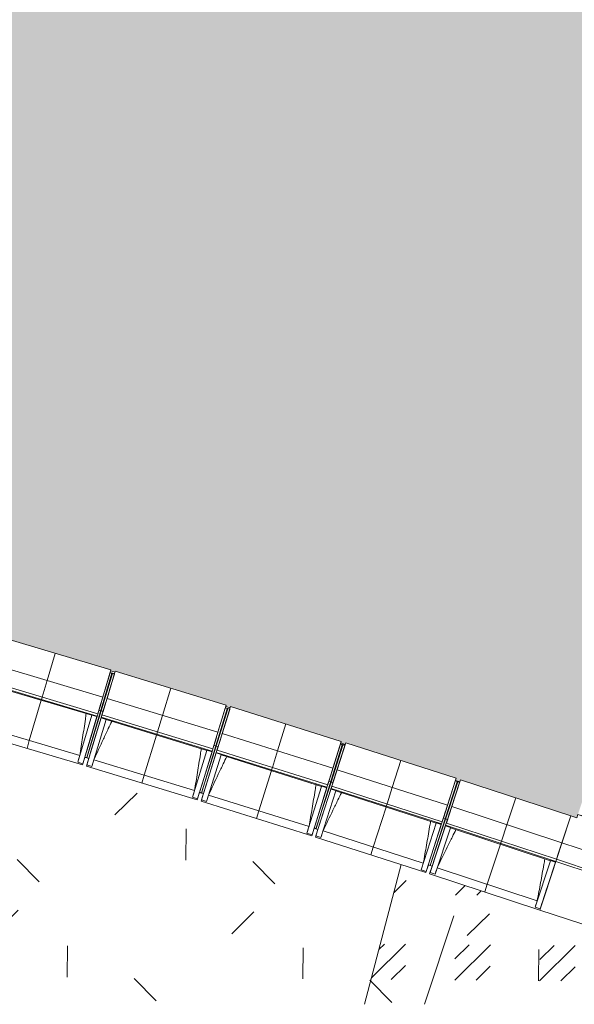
# Model space of a CAD drawing. Header units: centimetres. Extents: x -3187 to 4392, y -3706 to 602.
# Tile 18 of 26: x 1426 to 1842, y -3705 to -2967. Entities that reach past the tile are written whole.
import ezdxf

# ---------------------------------------------------------------- set-up
doc = ezdxf.new("R2010")
doc.units = ezdxf.units.CM
for name, color, linetype, lineweight in [('0-1', 7, 'Continuous', 5), ('ANNOTATIONS-1', 7, 'Continuous', 9), ('MUR', 7, 'Continuous', 9), ('OSSATURE', 7, 'Continuous', 9), ('SOL', 7, 'Continuous', 9), ('TOIT', 7, 'Continuous', 9), ('Z', 7, 'Continuous', 9)]:
    doc.layers.add(name, color=color, linetype=linetype, lineweight=lineweight)
for name, color, linetype, lineweight, true_color in [('A-FLOR-PATT-1', 7, 'Continuous', 5, 0xf4f4f4), ('AB1_MAC-1', 7, 'Continuous', 9, 0xaaaaaa), ('AB2_CLT-1', 7, 'Continuous', 9, 0xaaaaaa), ('AB3_VEGETATION_haie_contour-1', 7, 'Continuous', 9, 0xaaaaaa), ('AB3_VEGETATION_haie_surface-1', 7, 'Continuous', 9, 0xaaaaaa), ('AB3_VEGETATION_pelouse_surface-1', 7, 'Continuous', 9, 0xaaaaaa), ('MUR-1', 5, 'Continuous', 9, 0x0000ff), ('OSSATURE-1', 5, 'Continuous', 9, 0x0000ff)]:
    doc.layers.add(name, color=color, linetype=linetype, lineweight=lineweight, true_color=true_color)

# ---------------------------------------------------------------- blocks, each defined once
blk = doc.blocks.new('B02_ARC_rvt-1-2021_015_1011_ARC_1_100_Aménagement extérieur Etat projeté')
at = {"layer": 'A-FLOR-PATT-1'}
blk.add_hatch(color=256, dxfattribs=at).paths.add_polyline_path([(1843.69, -3565.64), (1872.29, -3480.48), (1874.22, -3481.13), (1875.17, -3478.29), (1873.25, -3477.64), (1900.95, -3395.17), (1902.87, -3395.81), (1903.83, -3392.97), (1901.9, -3392.32), (1929.6, -3309.85), (1931.53, -3310.5), (1932.48, -3307.65), (1930.56, -3307.01), (1958.26, -3224.53), (1960.19, -3225.18), (1961.14, -3222.34), (1959.21, -3221.69), (1986.92, -3139.22), (1988.84, -3139.87), (1989.8, -3137.02), (1987.87, -3136.37), (2015.57, -3053.9), (2017.5, -3054.55), (2018.45, -3051.71), (2016.53, -3051.06), (2046.47, -2961.91), (1930.19, -2923.42), (1873.03, -2904.94), (1873.03, -2904.62), (1870.7, -2904.02), (1787.72, -2877.87), (1787.72, -2877.35), (1785.47, -2876.65), (1785.38, -2876.96), (1702.21, -2851.42), (1702.21, -2850.67), (1700.02, -2849.99), (1699.86, -2850.53), (1616.51, -2825.59), (1616.51, -2824.8), (1614.33, -2824.14), (1613.96, -2824.66), (1530.63, -2800.39), (1530.88, -2799.51), (1528.47, -2798.81), (1528.27, -2799.54), (1444.56, -2775.82), (1444.88, -2774.69), (1443.91, -2774.42), (1443.64, -2775.38), (1312.41, -2739.42), (1270.45, -2728.19), (1270.83, -2726.77), (1269.85, -2726.51), (1269.52, -2727.77), (1185.31, -2705.9), (1185.74, -2704.26), (1183.3, -2703.63), (1182.93, -2705.12), (1100.54, -2684.36), (1096.65, -2699.88), (1051.07, -2688.61), (970.65, -2668.81), (857, -2641.84), (736.8, -2614.46), (599.04, -2584.54), (505.46, -2564.96), (378.98, -3173.36), (438.86, -3185.68), (438.48, -3187.52), (441.89, -3188.21), (442.28, -3186.39), (527.36, -3204.54), (527.06, -3205.97), (530.46, -3206.7), (530.78, -3205.27), (615.73, -3224.04), (615.73, -3225.1), (618.9, -3225.81), (619.14, -3224.79), (703.95, -3244.16), (703.95, -3244.89), (709.21, -3246.07), (709.36, -3245.41), (796.93, -3266.22), (796.95, -3266.65), (797.3, -3266.73), (797.43, -3266.22), (884.84, -3287.65), (884.87, -3287.93), (885.25, -3288.02), (885.35, -3287.65), (972.6, -3309.71), (972.63, -3309.83), (973.05, -3309.94), (973.11, -3309.71), (1091.27, -3340.56), (1171.69, -3362.19), (1233.48, -3379.15), (1233.48, -3379.41), (1236.78, -3380.33), (1236.85, -3380.09), (1320.58, -3403.71), (1320.58, -3404.08), (1323.83, -3405.02), (1323.93, -3404.67), (1407.49, -3428.9), (1407.49, -3429.37), (1410.71, -3430.33), (1410.84, -3429.88), (1494.22, -3454.71), (1494.22, -3455.44), (1497.36, -3456.38), (1497.57, -3455.72), (1580.77, -3481.15), (1580.52, -3482.18), (1583.78, -3483.19), (1584.1, -3482.18), (1667.12, -3508.2), (1666.7, -3509.55), (1670.01, -3510.62), (1670.45, -3509.26), (1753.27, -3535.88), (1752.73, -3537.56), (1756.03, -3538.66), (1756.59, -3536.96), (1839.23, -3564.17)])
at = {"layer": 'MUR'}
for p, q in [((1493.62, -3456.73), (1496.95, -3457.74)), ((1495.51, -3457.3), (1495.06, -3457.17)), ((1580.15, -3483.18), (1583.47, -3484.21)), ((1582.03, -3483.76), (1581.58, -3483.62)), ((1666.48, -3510.25), (1669.79, -3511.3)), ((1668.36, -3510.84), (1667.91, -3510.7)), ((1752.61, -3537.93), (1755.92, -3539.01)), ((1754.49, -3538.55), (1754.04, -3538.4))]:
    blk.add_line(p, q, dxfattribs=at)
at = {"layer": 'SOL'}
for p, q in [((1497.38, -3456.33), (1494.04, -3455.31)), ((1494.04, -3455.31), (1497.38, -3456.33)), ((1495.51, -3457.3), (1495.25, -3457.22)), ((1495.25, -3457.22), (1495.51, -3457.3)), ((1583.82, -3483.07), (1580.5, -3482.03)), ((1580.5, -3482.03), (1583.82, -3483.07)), ((1670.05, -3510.48), (1666.74, -3509.41)), ((1666.74, -3509.41), (1670.05, -3510.48)), ((1668.36, -3510.84), (1667.91, -3510.7)), ((1667.91, -3510.7), (1668.36, -3510.84)), ((1756.06, -3538.57), (1752.76, -3537.47)), ((1752.76, -3537.47), (1756.06, -3538.57)), ((1754.49, -3538.55), (1754.04, -3538.4)), ((1754.04, -3538.4), (1754.49, -3538.55))]:
    blk.add_line(p, q, dxfattribs=at)
blk = doc.blocks.new('20_MUR PREFA_01 - MODULE_01 B-3165811-2021_015_1011_ARC_1_100_Aménagement extérieur Etat projeté')
at = {"layer": 'Z'}
for p, q in [((0, 72.21), (0, 66.14)), ((0, 66.14), (0, 34.62)), ((0, 34.62), (0, 33.97)), ((0, 33.97), (0, 32.17)), ((0, 32.17), (0, 19.17)), ((0, 19.17), (0, -2.03))]:
    blk.add_line(p, q, dxfattribs=at)
blk = doc.blocks.new('Murs 2 - Murs 1-3190063-2021_015_1011_ARC_1_100_Aménagement extérieur Etat projeté')
at = {"layer": 'MUR'}
for p, q in [((1839.23, -3564.17), (1832.6, -3584.3)), ((1843.69, -3565.64), (1839.23, -3564.17)), ((1844.59, -3562.95), (1843.69, -3565.64)), ((1864.68, -3569.7), (1844.59, -3562.95)), ((1869.07, -3571.18), (1846.52, -3563.6)), ((1846.52, -3563.6), (1869.07, -3571.18)), ((1846.52, -3563.6), (1877.01, -3573.84)), ((1878.71, -3574.42), (1846.52, -3563.6)), ((1838.54, -3566.27), (1827.97, -3598.36)), ((1828.53, -3596.65), (1838.54, -3566.27)), ((1838.54, -3566.27), (1831.15, -3588.7)), ((1831.15, -3588.7), (1838.54, -3566.27)), ((1857.07, -3592.36), (1864.68, -3569.7)), ((1877.01, -3573.84), (1864.68, -3569.7)), ((1877.01, -3573.84), (1865.28, -3608.75)), ((1866.42, -3611.02), (1878.71, -3574.42)), ((1914.23, -3586.34), (1878.71, -3574.42)), ((1832.6, -3584.3), (1828.53, -3596.65)), ((1832.6, -3584.3), (1857.07, -3592.36)), ((1914.23, -3586.34), (1889.83, -3658.99)), ((1896.78, -3580.48), (1914.23, -3586.34)), ((1865.28, -3608.75), (1857.07, -3592.36)), ((1816.01, -3634.68), (1827.97, -3598.36)), ((1827.97, -3598.36), (1866.42, -3611.02)), ((1865.28, -3608.75), (1828.53, -3596.65)), ((1866.42, -3611.02), (1889.83, -3658.99)), ((1816.01, -3634.68), (1821.38, -3618.36)), ((1889.83, -3658.99), (1816.01, -3634.68))]:
    blk.add_line(p, q, dxfattribs=at)
blk = doc.blocks.new('B02_DC_STR_rvt-1-2021_015_1011_ARC_1_100_Aménagement extérieur Etat projeté')
at = {"layer": 'ANNOTATIONS-1'}
for p, q in [((1495.54, -3457.23), (1495.08, -3457.09)), ((1582.06, -3483.67), (1581.61, -3483.53)), ((1477.63, -3520.95), (1474.76, -3520.08)), ((1754.53, -3538.42), (1754.08, -3538.27)), ((1563.7, -3547.26), (1560.84, -3546.37)), ((1649.58, -3574.18), (1646.72, -3573.28)), ((1735.26, -3601.73), (1732.41, -3600.8))]:
    blk.add_line(p, q, dxfattribs=at)
at = {"layer": 'OSSATURE'}
for p, q in [((1410.84, -3429.88), (1494.22, -3454.71)), ((1404.79, -3450.2), (1488.17, -3475.03)), ((1485.25, -3484.84), (1493.61, -3456.78)), ((1495.04, -3457.21), (1486.69, -3485.27)), ((1486.95, -3485.34), (1495.5, -3457.35)), ((1494.22, -3454.71), (1488.17, -3475.03)), ((1491.37, -3475.99), (1497.57, -3455.72)), ((1493.34, -3469.55), (1496.94, -3457.78)), ((1497.57, -3455.72), (1580.77, -3481.15)), ((1400.57, -3464.39), (1483.95, -3489.21)), ((1484.46, -3487.49), (1401.08, -3462.66)), ((1404.22, -3466.15), (1479.92, -3488.7)), ((1488.17, -3475.03), (1484.46, -3487.49)), ((1487.57, -3488.43), (1491.37, -3475.99)), ((1488.38, -3485.78), (1493.27, -3469.79)), ((1491.37, -3475.99), (1574.57, -3501.42)), ((1486.85, -3479.47), (1483.95, -3489.21)), ((1484.46, -3487.49), (1486.5, -3480.65)), ((1486.5, -3480.65), (1487.15, -3478.45)), ((1487.15, -3478.45), (1486.85, -3479.47)), ((1487.05, -3490.15), (1490.02, -3480.42)), ((1489.66, -3481.61), (1487.57, -3488.43)), ((1490.33, -3479.41), (1489.66, -3481.61)), ((1490.02, -3480.42), (1490.33, -3479.41)), ((1571.58, -3511.21), (1580.11, -3483.3)), ((1581.54, -3483.74), (1573.02, -3511.64)), ((1580.77, -3481.15), (1574.57, -3501.42)), ((1577.76, -3502.41), (1584.1, -3482.18)), ((1584.1, -3482.18), (1667.12, -3508.2)), ((1479.93, -3488.7), (1469.46, -3523.85)), ((1483.83, -3489.63), (1473.3, -3524.99)), ((1476.13, -3525.85), (1486.92, -3490.56)), ((1476.16, -3520.63), (1486.95, -3485.34)), ((1486.69, -3485.27), (1476.22, -3520.43)), ((1484.9, -3486.03), (1476.38, -3514.64)), ((1479.29, -3515.52), (1488.01, -3486.97)), ((1483.83, -3489.61), (1479.99, -3488.47)), ((1479.99, -3488.47), (1479.99, -3488.49)), ((1483.83, -3489.63), (1479.99, -3488.49)), ((1483.95, -3489.21), (1483.83, -3489.61)), ((1485.25, -3484.84), (1484.9, -3486.03)), ((1486.69, -3485.27), (1485.25, -3484.84)), ((1486.92, -3490.55), (1487.05, -3490.15)), ((1486.92, -3490.56), (1486.92, -3490.55)), ((1490.75, -3491.72), (1486.92, -3490.55)), ((1490.74, -3491.73), (1486.92, -3490.56)), ((1488.38, -3485.78), (1486.95, -3485.34)), ((1487.05, -3490.15), (1570.25, -3515.57)), ((1570.77, -3513.85), (1487.57, -3488.43)), ((1488.01, -3486.97), (1488.38, -3485.78)), ((1573.27, -3511.72), (1582, -3483.88)), ((1574.7, -3512.17), (1583.43, -3484.32)), ((1395.24, -3496.37), (1470.91, -3518.9)), ((1479.96, -3527.02), (1490.68, -3491.94)), ((1490.69, -3491.94), (1566.22, -3515.03)), ((1490.74, -3491.73), (1490.75, -3491.72)), ((1389.66, -3501.03), (1473.04, -3525.86)), ((1573.22, -3505.85), (1570.25, -3515.57)), ((1574.57, -3501.42), (1570.77, -3513.85)), ((1572.86, -3507.03), (1573.53, -3504.83)), ((1573.53, -3504.83), (1573.22, -3505.85)), ((1573.87, -3514.81), (1577.76, -3502.41)), ((1576.69, -3505.81), (1576.01, -3508.01)), ((1576.38, -3506.83), (1576.69, -3505.81)), ((1577.76, -3502.41), (1660.78, -3528.43)), ((1573.02, -3511.64), (1562.23, -3546.93)), ((1562.29, -3546.73), (1573.27, -3511.72)), ((1571.22, -3512.4), (1562.49, -3540.95)), ((1565.4, -3541.84), (1574.33, -3513.36)), ((1570.77, -3513.85), (1572.86, -3507.03)), ((1571.58, -3511.21), (1571.22, -3512.4)), ((1573.02, -3511.64), (1571.58, -3511.21)), ((1574.7, -3512.17), (1573.27, -3511.72)), ((1573.33, -3516.53), (1576.38, -3506.83)), ((1576.01, -3508.01), (1573.87, -3514.81)), ((1574.33, -3513.36), (1574.7, -3512.17)), ((1657.72, -3538.19), (1666.44, -3510.38)), ((1667.87, -3510.83), (1659.15, -3538.64)), ((1659.4, -3538.72), (1668.32, -3510.97)), ((1667.12, -3508.2), (1660.78, -3528.43)), ((1660.83, -3539.18), (1669.75, -3511.43)), ((1663.96, -3529.44), (1670.45, -3509.26)), ((1670.45, -3509.26), (1753.27, -3535.88)), ((1473.04, -3525.86), (1474.71, -3520.26)), ((1474.72, -3520.2), (1476.16, -3520.63)), ((1476.38, -3514.64), (1474.78, -3520)), ((1476.2, -3520.51), (1476.16, -3520.63)), ((1476.16, -3520.63), (1477.6, -3521.07)), ((1477.6, -3521.07), (1479.29, -3515.52)), ((1566.23, -3515.03), (1555.51, -3550.11)), ((1570.12, -3515.99), (1559.34, -3551.28)), ((1562.17, -3552.15), (1573.2, -3516.94)), ((1565.98, -3553.35), (1576.96, -3518.35)), ((1570.13, -3515.97), (1566.29, -3514.8)), ((1566.29, -3514.8), (1566.29, -3514.82)), ((1570.12, -3515.99), (1566.29, -3514.82)), ((1570.25, -3515.57), (1570.13, -3515.97)), ((1573.2, -3516.94), (1573.21, -3516.93)), ((1577.02, -3518.14), (1573.2, -3516.94)), ((1573.21, -3516.93), (1573.33, -3516.53)), ((1577.03, -3518.12), (1573.21, -3516.93)), ((1573.33, -3516.53), (1656.35, -3542.55)), ((1656.89, -3540.83), (1573.87, -3514.81)), ((1576.96, -3518.35), (1652.33, -3541.98)), ((1577.02, -3518.14), (1577.03, -3518.12)), ((1469.46, -3523.85), (1469.47, -3523.83)), ((1473.3, -3524.99), (1469.46, -3523.85)), ((1473.3, -3524.97), (1473.04, -3525.86)), ((1477.63, -3520.95), (1475.87, -3526.72)), ((1475.87, -3526.72), (1476.14, -3525.83)), ((1475.87, -3526.72), (1559.07, -3552.14)), ((1479.96, -3527.02), (1476.13, -3525.85)), ((1479.97, -3527), (1479.96, -3527.02)), ((1481.49, -3522.09), (1557, -3545.17)), ((1659.39, -3532.85), (1656.35, -3542.55)), ((1660.78, -3528.43), (1656.89, -3540.83)), ((1656.89, -3540.83), (1659.02, -3534.03)), ((1659.02, -3534.03), (1659.71, -3531.84)), ((1659.71, -3531.84), (1659.39, -3532.85)), ((1659.43, -3543.53), (1662.54, -3533.85)), ((1659.98, -3541.82), (1663.96, -3529.44)), ((1662.16, -3535.03), (1659.98, -3541.82)), ((1662.87, -3532.84), (1662.16, -3535.03)), ((1662.54, -3533.85), (1662.87, -3532.84)), ((1663.96, -3529.44), (1746.79, -3556.06)), ((1562.49, -3540.95), (1560.8, -3546.5)), ((1563.73, -3547.18), (1565.4, -3541.84)), ((1652.34, -3541.98), (1641.37, -3576.98)), ((1648.11, -3573.85), (1659.4, -3538.72)), ((1659.15, -3538.64), (1648.17, -3573.65)), ((1657.34, -3539.39), (1648.42, -3567.87)), ((1651.31, -3568.79), (1660.45, -3540.37)), ((1652.41, -3541.75), (1652.4, -3541.77)), ((1656.22, -3542.97), (1652.4, -3541.77)), ((1656.23, -3542.95), (1652.41, -3541.75)), ((1656.35, -3542.55), (1656.23, -3542.95)), ((1657.72, -3538.19), (1657.34, -3539.39)), ((1659.15, -3538.64), (1657.72, -3538.19)), ((1660.83, -3539.18), (1659.4, -3538.72)), ((1742.81, -3568.43), (1659.98, -3541.82)), ((1660.45, -3540.37), (1660.83, -3539.18)), ((1743.66, -3565.8), (1752.59, -3538.01)), ((1754.01, -3538.48), (1745.09, -3566.26)), ((1745.34, -3566.34), (1754.46, -3538.63)), ((1746.76, -3566.81), (1755.89, -3539.1)), ((1753.27, -3535.88), (1746.79, -3556.06)), ((1749.96, -3557.09), (1756.59, -3536.96)), ((1756.59, -3536.96), (1839.23, -3564.17)), ((1555.51, -3550.11), (1555.51, -3550.08)), ((1559.34, -3551.28), (1555.51, -3550.11)), ((1559.07, -3552.14), (1560.83, -3546.37)), ((1560.8, -3546.5), (1562.23, -3546.93)), ((1563.7, -3547.26), (1561.9, -3553.02)), ((1562.23, -3546.93), (1562.27, -3546.81)), ((1562.23, -3546.93), (1563.66, -3547.38)), ((1567.55, -3548.44), (1642.89, -3572.05)), ((1656.22, -3542.97), (1645.18, -3578.18)), ((1648.01, -3579.07), (1659.3, -3543.94)), ((1651.82, -3580.3), (1663.04, -3545.37)), ((1659.3, -3543.93), (1659.43, -3543.53)), ((1659.3, -3543.94), (1659.3, -3543.93)), ((1663.12, -3545.15), (1659.3, -3543.93)), ((1663.11, -3545.17), (1659.3, -3543.94)), ((1659.43, -3543.53), (1742.26, -3570.15)), ((1663.05, -3545.38), (1738.25, -3569.54)), ((1663.11, -3545.17), (1663.12, -3545.15)), ((1559.34, -3551.25), (1559.07, -3552.14)), ((1561.9, -3553.02), (1562.18, -3552.13)), ((1561.9, -3553.02), (1644.91, -3579.04)), ((1565.98, -3553.35), (1562.17, -3552.15)), ((1566, -3553.33), (1565.98, -3553.35)), ((1746.79, -3556.06), (1742.81, -3568.43)), ((1745.9, -3569.44), (1749.96, -3557.09)), ((1749.96, -3557.09), (1832.6, -3584.3)), ((1745.37, -3560.47), (1742.26, -3570.15)), ((1742.81, -3568.43), (1744.99, -3561.65)), ((1744.99, -3561.65), (1745.7, -3559.46)), ((1745.33, -3571.15), (1748.51, -3561.49)), ((1745.7, -3559.46), (1745.37, -3560.47)), ((1748.13, -3562.67), (1745.9, -3569.44)), ((1748.85, -3560.48), (1748.13, -3562.67)), ((1748.51, -3561.49), (1748.85, -3560.48)), ((1839.23, -3564.17), (1832.6, -3584.3)), ((1648.42, -3567.87), (1646.74, -3573.2)), ((1649.54, -3574.31), (1651.31, -3568.79)), ((1738.25, -3569.55), (1727.03, -3604.47)), ((1742.13, -3570.56), (1730.84, -3605.69)), ((1733.66, -3606.61), (1745.2, -3571.56)), ((1745.09, -3566.26), (1733.8, -3601.39)), ((1733.86, -3601.19), (1745.34, -3566.34)), ((1743.28, -3566.99), (1734.14, -3595.41)), ((1737.04, -3596.35), (1746.37, -3568)), ((1742.13, -3570.54), (1738.32, -3569.32)), ((1738.32, -3569.32), (1738.32, -3569.34)), ((1742.13, -3570.56), (1738.32, -3569.34)), ((1742.26, -3570.15), (1742.13, -3570.54)), ((1743.66, -3565.8), (1743.28, -3566.99)), ((1745.09, -3566.26), (1743.66, -3565.8)), ((1745.2, -3571.54), (1745.33, -3571.15)), ((1745.2, -3571.56), (1745.2, -3571.54)), ((1749.01, -3572.8), (1745.2, -3571.54)), ((1749, -3572.81), (1745.2, -3571.56)), ((1745.33, -3571.15), (1827.97, -3598.36)), ((1746.76, -3566.81), (1745.34, -3566.34)), ((1828.53, -3596.65), (1745.9, -3569.44)), ((1746.37, -3568), (1746.76, -3566.81)), ((1829.4, -3594.02), (1838.54, -3566.27)), ((1641.37, -3576.98), (1641.37, -3576.95)), ((1645.18, -3578.18), (1641.37, -3576.98)), ((1644.91, -3579.04), (1646.72, -3573.28)), ((1645.19, -3578.15), (1644.91, -3579.04)), ((1646.68, -3573.4), (1648.11, -3573.85)), ((1649.58, -3574.19), (1647.73, -3579.93)), ((1647.73, -3579.93), (1648.02, -3579.05)), ((1651.82, -3580.3), (1648.01, -3579.07)), ((1648.15, -3573.73), (1648.11, -3573.85)), ((1648.11, -3573.85), (1649.54, -3574.31)), ((1653.42, -3575.39), (1728.58, -3599.55)), ((1737.46, -3607.86), (1748.93, -3573.02)), ((1748.94, -3573.02), (1823.96, -3597.73)), ((1749, -3572.81), (1749.01, -3572.8)), ((1647.73, -3579.93), (1730.56, -3606.55)), ((1651.83, -3580.27), (1651.82, -3580.3)), ((1832.6, -3584.3), (1828.53, -3596.65)), ((1831.15, -3588.7), (1827.97, -3598.36)), ((1828.53, -3596.65), (1830.76, -3589.88)), ((1829.4, -3594.02), (1829.01, -3595.21)), ((1830.76, -3589.88), (1831.48, -3587.7)), ((1831.48, -3587.7), (1831.15, -3588.7)), ((1730.56, -3606.55), (1732.41, -3600.8)), ((1734.14, -3595.41), (1732.37, -3600.93)), ((1732.37, -3600.93), (1733.8, -3601.39)), ((1735.26, -3601.73), (1733.37, -3607.47)), ((1733.8, -3601.39), (1733.84, -3601.26)), ((1733.8, -3601.39), (1735.22, -3601.86)), ((1735.29, -3601.66), (1737.04, -3596.35)), ((1823.96, -3597.73), (1812.49, -3632.57)), ((1827.83, -3598.77), (1816.29, -3633.82)), ((1829.01, -3595.21), (1819.67, -3623.56)), ((1827.84, -3598.76), (1824.03, -3597.5)), ((1824.03, -3597.5), (1824.03, -3597.52)), ((1827.83, -3598.77), (1824.03, -3597.52)), ((1827.97, -3598.36), (1827.84, -3598.76)), ((1727.03, -3604.47), (1727.03, -3604.44)), ((1730.84, -3605.69), (1727.03, -3604.47)), ((1730.85, -3605.67), (1730.56, -3606.55)), ((1733.37, -3607.47), (1733.66, -3606.58)), ((1733.37, -3607.47), (1816.01, -3634.68)), ((1737.46, -3607.86), (1733.66, -3606.61)), ((1737.47, -3607.84), (1737.46, -3607.86)), ((1739.09, -3602.97), (1814.08, -3627.66)), ((1819.67, -3623.56), (1817.92, -3628.87)), ((1816.01, -3634.68), (1817.9, -3628.94)), ((1812.49, -3632.57), (1812.5, -3632.54)), ((1816.29, -3633.82), (1812.49, -3632.57)), ((1816.3, -3633.8), (1816.01, -3634.68))]:
    blk.add_line(p, q, dxfattribs=at)
at = {"layer": 'OSSATURE', "flags": 128}
for points in [[(1479.92, -3488.7), (1479.96, -3488.58), (1479.99, -3488.47)], [(1490.75, -3491.72), (1490.72, -3491.83), (1490.69, -3491.94)], [(1469.47, -3523.83), (1469.76, -3522.84), (1470.05, -3521.86), (1470.33, -3520.87), (1470.62, -3519.89), (1470.91, -3518.9)], [(1566.22, -3515.03), (1566.26, -3514.91), (1566.29, -3514.8)], [(1577.03, -3518.12), (1577, -3518.24), (1576.96, -3518.35)], [(1481.49, -3522.09), (1481.19, -3523.07), (1480.88, -3524.06), (1480.58, -3525.04), (1480.27, -3526.02), (1479.97, -3527)], [(1652.33, -3541.98), (1652.37, -3541.86), (1652.41, -3541.75)], [(1555.51, -3550.08), (1555.81, -3549.1), (1556.11, -3548.12), (1556.4, -3547.13), (1556.7, -3546.15), (1557, -3545.17)], [(1567.55, -3548.44), (1567.24, -3549.41), (1566.93, -3550.39), (1566.62, -3551.37), (1566.31, -3552.35), (1566, -3553.33)], [(1663.12, -3545.15), (1663.08, -3545.26), (1663.05, -3545.38)], [(1641.37, -3576.95), (1641.68, -3575.97), (1641.98, -3574.99), (1642.28, -3574.01), (1642.58, -3573.03), (1642.89, -3572.05)], [(1738.25, -3569.54), (1738.28, -3569.43), (1738.32, -3569.32)], [(1653.42, -3575.39), (1653.1, -3576.37), (1652.78, -3577.35), (1652.46, -3578.32), (1652.15, -3579.3), (1651.83, -3580.27)], [(1749.01, -3572.8), (1748.97, -3572.91), (1748.94, -3573.02)], [(1727.03, -3604.44), (1727.34, -3603.46), (1727.65, -3602.49), (1727.96, -3601.51), (1728.27, -3600.53), (1728.58, -3599.55)], [(1823.96, -3597.73), (1824, -3597.62), (1824.03, -3597.5)], [(1739.09, -3602.97), (1738.77, -3603.94), (1738.44, -3604.92), (1738.12, -3605.89), (1737.79, -3606.86), (1737.47, -3607.84)], [(1812.5, -3632.54), (1812.81, -3631.57), (1813.13, -3630.59), (1813.45, -3629.62), (1813.76, -3628.64), (1814.08, -3627.66)]]:
    blk.add_lwpolyline(points, dxfattribs=at)
at = {"layer": 'OSSATURE'}
for points, knots in [([(1470.91, -3518.9), (1471.65, -3514.37), (1472.72, -3507.56), (1474.11, -3498.47), (1474.99, -3492.51), (1475.52, -3488.82), (1475.72, -3487.41)], [0, 0, 0, 0, 0.2222222, 0.3333333, 0.4444444, 0.5134097, 0.5134097, 0.5134097, 0.5134097]), ([(1494.89, -3493.23), (1494.03, -3495.02), (1491.95, -3499.42), (1487.45, -3509.03), (1483.86, -3516.86), (1481.49, -3522.09)], [0.487154, 0.487154, 0.487154, 0.487154, 0.5833333, 0.7222222, 1, 1, 1, 1]), ([(1557, -3545.17), (1557.76, -3540.64), (1558.89, -3533.84), (1560.34, -3524.76), (1561.26, -3518.8), (1561.82, -3515.12), (1562.03, -3513.71)], [0, 0, 0, 0, 0.2222222, 0.3333333, 0.4444444, 0.5134097, 0.5134097, 0.5134097, 0.5134097]), ([(1581.15, -3519.66), (1580.29, -3521.45), (1578.17, -3525.84), (1573.6, -3535.42), (1569.96, -3543.22), (1567.55, -3548.44)], [0.487154, 0.487154, 0.487154, 0.487154, 0.5833333, 0.7222222, 1, 1, 1, 1]), ([(1642.89, -3572.05), (1643.69, -3567.52), (1644.86, -3560.73), (1646.37, -3551.67), (1647.34, -3545.72), (1647.93, -3542.04), (1648.15, -3540.63)], [0, 0, 0, 0, 0.2222222, 0.3333333, 0.4444444, 0.5134097, 0.5134097, 0.5134097, 0.5134097]), ([(1667.23, -3546.72), (1666.35, -3548.5), (1664.2, -3552.87), (1659.57, -3562.42), (1655.86, -3570.19), (1653.42, -3575.39)], [0.487154, 0.487154, 0.487154, 0.487154, 0.5833333, 0.7222222, 1, 1, 1, 1]), ([(1728.58, -3599.55), (1729.42, -3595.03), (1730.64, -3588.25), (1732.22, -3579.19), (1733.23, -3573.25), (1733.84, -3569.57), (1734.07, -3568.16)], [0, 0, 0, 0, 0.2222222, 0.3333333, 0.4444444, 0.5134097, 0.5134097, 0.5134097, 0.5134097]), ([(1753.11, -3574.39), (1752.21, -3576.17), (1750.04, -3580.52), (1745.33, -3590.04), (1741.57, -3597.79), (1739.09, -3602.97)], [0.487154, 0.487154, 0.487154, 0.487154, 0.5833333, 0.7222222, 1, 1, 1, 1]), ([(1814.08, -3627.66), (1814.95, -3623.15), (1816.22, -3616.38), (1817.86, -3607.33), (1818.91, -3601.4), (1819.55, -3597.73), (1819.79, -3596.32)], [0, 0, 0, 0, 0.2222222, 0.3333333, 0.4444444, 0.5134097, 0.5134097, 0.5134097, 0.5134097])]:
    blk.add_open_spline(points, degree=3, knots=knots, dxfattribs=at)
at = {"layer": 'SOL'}
for p, q in [((1495.04, -3457.21), (1476.27, -3520.26)), ((1562.29, -3546.73), (1582, -3483.88)), ((1667.86, -3510.85), (1648.17, -3573.65)), ((1476.21, -3520.52), (1474.76, -3520.08)), ((1474.76, -3520.08), (1477.63, -3520.95)), ((1476.22, -3520.43), (1474.78, -3520)), ((1733.86, -3601.19), (1754.46, -3538.66)), ((1560.84, -3546.37), (1563.7, -3547.26)), ((1563.7, -3547.26), (1562.24, -3546.8)), ((1563.73, -3547.18), (1562.29, -3546.73)), ((1648.16, -3573.73), (1646.72, -3573.28)), ((1646.72, -3573.28), (1649.58, -3574.18)), ((1648.17, -3573.65), (1646.74, -3573.2)), ((1732.41, -3600.8), (1735.26, -3601.73)), ((1735.26, -3601.73), (1733.83, -3601.26)), ((1735.29, -3601.66), (1733.86, -3601.19))]:
    blk.add_line(p, q, dxfattribs=at)
at = {"layer": 'TOIT'}
for p, q in [((1496.99, -3457.6), (1493.66, -3456.6)), ((1493.66, -3456.6), (1496.99, -3457.6)), ((1583.51, -3484.05), (1580.19, -3483.03)), ((1580.19, -3483.03), (1583.51, -3484.05)), ((1669.84, -3511.13), (1666.53, -3510.08)), ((1666.53, -3510.08), (1669.84, -3511.13)), ((1755.98, -3538.83), (1752.67, -3537.75)), ((1752.67, -3537.75), (1755.98, -3538.83))]:
    blk.add_line(p, q, dxfattribs=at)
at = {"layer": 'MUR-1'}
blk.add_blockref('Murs 2 - Murs 1-3190063-2021_015_1011_ARC_1_100_Aménagement extérieur Etat projeté', (0, 0), dxfattribs=at)
at = {"layer": 'OSSATURE-1'}
for p, rotation in [((1451.95, -3444.25), 163.4189238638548), ((1538.57, -3470.38), 163.0072891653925), ((1625, -3497.13), 162.5956544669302), ((1711.24, -3524.5), 162.1840197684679), ((1797.28, -3552.49), 161.7723850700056)]:
    blk.add_blockref('20_MUR PREFA_01 - MODULE_01 B-3165811-2021_015_1011_ARC_1_100_Aménagement extérieur Etat projeté', p, dxfattribs=dict(at, rotation=rotation))
blk = doc.blocks.new('site_dwg-305339-2021_015_1011_ARC_1_100_Aménagement extérieur Etat projeté')
at = {"layer": 'AB3_VEGETATION_haie_surface-1'}
h = blk.add_hatch(dxfattribs=at)
h.set_pattern_fill('FP_4', color=256, style=0, pattern_type=2)
h.set_pattern_definition([(44.567, (-40318090.296, -17074164.57), (63.63779301, -0.4809375), [37.5, -52.5]), (44.567, (-40318074.387, -17074164.69), (63.63779301, -0.4809375), [15, -75]), (44.567, (-40318090.176, -17074148.66), (63.63779301, -0.4809375), [15, -75])])
h.paths.add_polyline_path([(29460, 16486.73), (29788.28, 16486.79), (29749.67, 16547.67), (29754.54, 16798.72), (29747.05, 16776.4), (29741.59, 16778.23), (29740.63, 16775.39), (29746.09, 16773.56), (29718.41, 16691.08), (29712.79, 16692.95), (29711.83, 16690.12), (29717.45, 16688.24), (29665.38, 16533.11), (29508.92, 16584.6), (29510.6, 16590.41), (29507.91, 16591.14), (29506.1, 16585.52), (29487.67, 16591.44), (29469.92, 16524.28)])
at = {"layer": 'AB3_VEGETATION_pelouse_surface-1'}
h = blk.add_hatch(dxfattribs=at)
h.set_pattern_fill('FP_2', color=256, style=0, pattern_type=2)
h.set_pattern_definition([(89.567, (-40318099.34, -17074163.435), (-87.71750986, 89.0534421), [23.437, -153.339]), (44.567, (-40318099.34, -17074163.43), (-87.71785487, 89.05379237), [23.438, -101.563]), (134.567, (-40318099.34, -17074163.43), (-89.05379237, -87.71785487), [23.437, -101.562])])
h.paths.add_polyline_path([(29872, 16486.8), (29942.15, 16486.81), (29946.26, 16505.19), (29950.52, 16528.09), (29953.94, 16551.13), (29956.79, 16577.14), (29958.58, 16603.23), (29959.31, 16629.38), (29958.97, 16655.54), (29957.58, 16681.66), (29955.12, 16707.71), (29950.88, 16723.33), (29945.45, 16738.57), (29938.87, 16753.36), (29931.17, 16767.59), (29922.39, 16781.19), (29912.6, 16794.08), (29901.85, 16806.18), (29890.2, 16817.41), (29877.72, 16827.72), (29864.48, 16837.03), (29850.57, 16845.3), (29836.06, 16852.48), (29821.05, 16858.52), (29805.61, 16863.39), (29789.85, 16867.06), (29778.09, 16868.86), (29775.69, 16861.72), (29770.38, 16863.5), (29769.59, 16860.6), (29774.74, 16858.88), (29747.05, 16776.4), (29741.59, 16778.23), (29740.63, 16775.39), (29746.09, 16773.56), (29718.41, 16691.08), (29712.79, 16692.95), (29711.83, 16690.12), (29717.45, 16688.24), (29665.38, 16533.11), (29508.92, 16584.6), (29510.6, 16590.41), (29507.91, 16591.14), (29506.1, 16585.52), (29423.27, 16612.12), (29425.08, 16617.75), (29422.19, 16618.56), (29420.45, 16613.02), (29337.43, 16639.03), (29339.16, 16644.81), (29336.33, 16645.55), (29334.61, 16639.9), (29251.4, 16665.31), (29253.12, 16670.96), (29250.22, 16671.73), (29248.57, 16666.17), (29165.18, 16690.98), (29166.8, 16696.79), (29163.99, 16697.48), (29162.34, 16691.81), (29078.78, 16716.02), (29080.42, 16721.7), (29077.51, 16722.43), (29075.94, 16716.84), (28992.2, 16740.45), (28993.71, 16746.29), (28990.92, 16746.94), (28989.35, 16741.24), (28967.86, 16747.14), (28911.34, 16532.47), (28899.47, 16535.55), (28890.24, 16499.81), (28387.71, 16629.98), (28441.47, 16880.25), (28378.1, 16894.71), (28379.41, 16900.47), (28376.45, 16901), (28375.21, 16895.35), (28290.25, 16914.1), (28291.55, 16919.96), (28288.57, 16920.4), (28287.36, 16914.72), (28202.27, 16932.86), (28203.35, 16938.67), (28200.54, 16939.14), (28199.37, 16933.45), (28114.16, 16950.98), (28115.37, 16956.86), (28112.39, 16957.27), (28111.26, 16951.55), (28025.92, 16968.47), (28027.07, 16974.26), (28024.1, 16974.75), (28023.01, 16969.02), (27937.55, 16985.32), (27938.68, 16991.22), (27935.7, 16991.61), (27934.64, 16985.86), (27849.07, 17001.54), (27850.13, 17007.35), (27847.18, 17007.84), (27846.16, 17002.06), (27760.47, 17017.13), (27761.51, 17023.04), (27758.53, 17023.41), (27757.56, 17017.62), (27671.76, 17032.07), (27672.75, 17037.9), (27669.78, 17038.37), (27668.84, 17032.54), (27582.95, 17046.38), (27583.89, 17052.21), (27580.93, 17052.66), (27580.03, 17046.83), (27494.04, 17060.05), (27494.95, 17065.99), (27491.97, 17066.32), (27491.11, 17060.48), (27405.03, 17073.08), (27405.89, 17078.93), (27402.92, 17079.34), (27402.1, 17073.49), (27315.93, 17085.47), (27316.76, 17091.43), (27313.77, 17091.71), (27313, 17085.86), (27226.77, 17097.45), (27227.52, 17103.08), (27224.54, 17103.47), (27223.81, 17097.59), (27137.48, 17108.33), (27138.22, 17114.31), (27135.22, 17114.54), (27134.54, 17108.68), (27048.13, 17118.8), (27048.82, 17124.67), (27045.84, 17125.04), (27045.19, 17119.13), (26958.71, 17128.63), (26959.37, 17134.62), (26956.37, 17134.81), (26955.77, 17128.93), (26869.22, 17137.81), (26869.82, 17143.69), (26866.84, 17144.03), (26866.28, 17138.09), (26779.67, 17146.35), (26780.05, 17152.37), (26777.24, 17152.49), (26776.72, 17146.61), (26690.06, 17154.25), (26690.58, 17160.13), (26687.59, 17160.45), (26687.11, 17154.49), (26600.4, 17161.5), (26600.88, 17167.52), (26597.87, 17167.52), (26597.45, 17161.72), (26510.68, 17168.11), (26511.11, 17174), (26508.11, 17174.09), (26507.73, 17168.31), (26344.84, 17179.13), (26355.29, 17344.82), (26361.03, 17344.46), (26361.02, 17347.47), (26355.29, 17347.83), (26360.86, 17434.65), (26366.59, 17434.29), (26366.59, 17437.3), (26360.86, 17437.65), (26366.43, 17524.47), (26372.16, 17524.12), (26372.16, 17527.13), (26366.43, 17527.48), (26371.99, 17614.3), (26377.72, 17613.95), (26377.72, 17616.95), (26371.99, 17617.31), (26377.56, 17704.13), (26383.29, 17703.77), (26383.29, 17706.78), (26377.56, 17707.14), (26383.13, 17793.96), (26388.86, 17793.6), (26388.86, 17796.61), (26383.13, 17796.96), (26388.7, 17883.79), (26394.43, 17883.54), (26394.42, 17885.91), (26388.7, 17886.33), (26390.41, 17909.27), (26467.99, 17903.48), (26702.2, 17929.71), (26710.26, 18023.74), (26626.25, 18030.33), (26626.72, 18036.35), (26624.12, 18036.35), (26623.7, 18030.52), (26536.93, 18036.84), (26537.34, 18042.62), (26534.24, 18042.91), (26533.85, 18036.94), (26447.04, 18042.55), (26447.42, 18048.56), (26444.38, 18048.74), (26444.04, 18042.73), (26357.18, 18047.74), (26357.53, 18053.74), (26354.58, 18053.72), (26354.28, 18047.9), (26267.39, 18052.3), (26267.69, 18058.19), (26264.71, 18058.4), (26264.45, 18052.44), (26177.53, 18056.24), (26177.57, 18062.24), (26174.79, 18062.12), (26174.58, 18056.36), (26087.64, 18059.55), (26087.67, 18065.46), (26084.86, 18065.62), (26084.69, 18059.65), (25997.73, 18062.25), (25997.75, 18068.24), (25994.91, 18068.2), (25994.77, 18062.33), (25907.8, 18064.32), (25907.82, 18070.22), (25904.94, 18070.35), (25904.84, 18064.38), (25817.86, 18065.77), (25817.87, 18071.75), (25815.05, 18071.69), (25814.99, 18065.8), (25728, 18066.72), (25728, 18072.49), (25724.99, 18072.58), (25724.98, 18066.6), (25637.98, 18066.78), (25637.98, 18072.77), (25634.93, 18072.6), (25634.95, 18066.7), (25547.96, 18066.28), (25547.78, 18072.18), (25544.87, 18072.29), (25544.93, 18066.27), (25380.32, 18064.33), (25377.73, 18231.64), (25383.65, 18231.93), (25383.61, 18234.74), (25377.68, 18234.64), (25376.33, 18321.63), (25382.26, 18321.92), (25382.21, 18324.72), (25376.28, 18324.63), (25374.93, 18411.62), (25380.86, 18411.91), (25380.82, 18414.71), (25374.89, 18414.62), (25373.54, 18501.61), (25379.46, 18501.89), (25379.42, 18504.7), (25373.49, 18504.61), (25372.14, 18591.6), (25378.07, 18591.88), (25378.02, 18594.69), (25372.1, 18594.6), (25370.75, 18681.59), (25376.67, 18681.87), (25376.63, 18684.68), (25370.7, 18684.59), (25369.08, 18789.14), (25360.74, 18788.53), (25342.1, 18788.16), (25323.47, 18788.8), (25304.9, 18790.43), (25286.44, 18793.06), (25261.13, 18727.11), (25286.5, 18632.5), (25228.4, 18639.59), (25217.62, 18610.47), (25184.87, 18518.56), (25153.23, 18426.27), (25122.71, 18333.6), (25093.31, 18240.57), (25065.03, 18147.19), (25046.93, 18084.73), (25047.14, 16906.16), (26328.15, 16486.19), (29870.61, 16486.8)])
at = {"layer": 'AB2_CLT-1'}
blk.add_line((29527.01, 16553.14), (29505.06, 16486.74), dxfattribs=at)
at = {"layer": 'AB3_VEGETATION_haie_contour-1'}
blk.add_line((29460, 16486.73), (29487.67, 16591.44), dxfattribs=at)
blk.add_line((29460, 16486.73), (29487.67, 16591.44), dxfattribs=at)

msp = doc.modelspace()

# ---------------------------------------------------------------- block references
at = {"layer": '0-1'}
for name in ['B02_ARC_rvt-1-2021_015_1011_ARC_1_100_Aménagement extérieur Etat projeté', 'B02_DC_STR_rvt-1-2021_015_1011_ARC_1_100_Aménagement extérieur Etat projeté']:
    msp.add_blockref(name, (0, 0), dxfattribs=at)
at = {"layer": 'AB1_MAC-1', "rotation": 359.9901930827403}
msp.add_blockref('site_dwg-305339-2021_015_1011_ARC_1_100_Aménagement extérieur Etat projeté', (-27778.38, -20187.02), dxfattribs=at)

doc.saveas('drawing.dxf')
